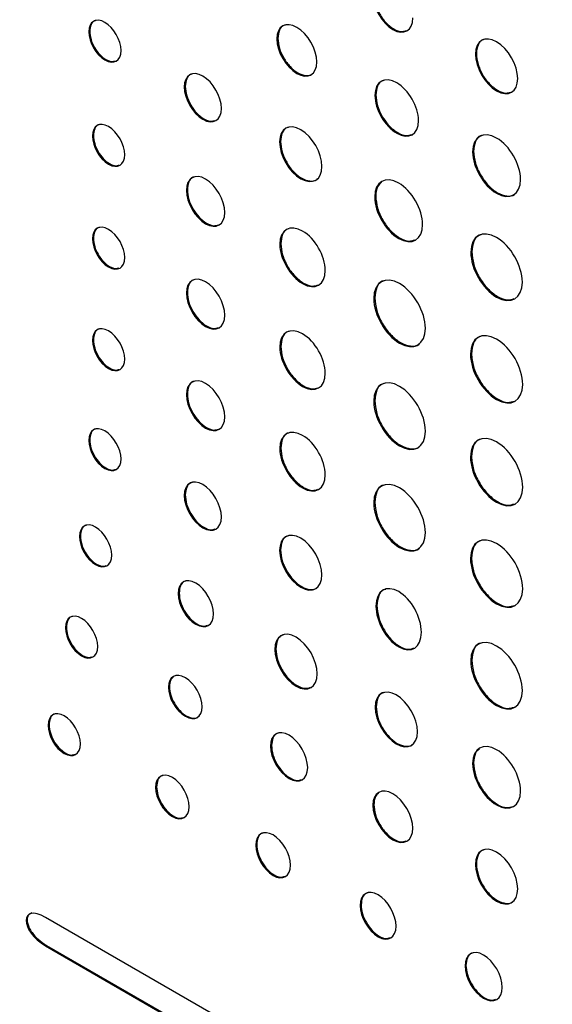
# Model space of a CAD drawing. Header units: millimetres. Extents: x 52 to 411, y 49 to 259.
# Tile 26 of 40: x 330 to 340, y 206 to 224. Entities that reach past the tile are written whole.
import ezdxf

# ---------------------------------------------------------------- set-up
doc = ezdxf.new("R2010")
doc.units = ezdxf.units.MM

msp = doc.modelspace()

# ---------------------------------------------------------------- linework, layer by layer
at = {"color": 7, "linetype": 'Continuous', "lineweight": 25}
for p, q in [((331.135, 223.764), (331.117, 223.754)), ((334.652, 223.633), (334.634, 223.623)), ((338.362, 223.349), (338.345, 223.338)), ((332.92, 222.734), (332.902, 222.724)), ((336.484, 222.576), (336.466, 222.565)), ((331.203, 221.816), (331.185, 221.805)), ((334.702, 221.705), (334.684, 221.695)), ((338.311, 221.521), (338.293, 221.511)), ((332.96, 220.802), (332.942, 220.791)), ((336.481, 220.678), (336.463, 220.668)), ((331.203, 219.894), (331.185, 219.883)), ((334.707, 219.793), (334.689, 219.782)), ((338.277, 219.642), (338.259, 219.631)), ((332.96, 218.88), (332.942, 218.869)), ((336.463, 218.779), (336.445, 218.769)), ((331.203, 217.995), (331.185, 217.984)), ((334.707, 217.871), (334.689, 217.861)), ((338.271, 217.736), (338.253, 217.725)), ((332.96, 216.981), (332.942, 216.97)), ((336.463, 216.857), (336.445, 216.847)), ((331.135, 216.125), (331.117, 216.115)), ((334.707, 215.972), (334.689, 215.962)), ((338.271, 215.814), (338.253, 215.803)), ((332.92, 215.095), (332.902, 215.084)), ((336.463, 214.958), (336.445, 214.948)), ((330.96, 214.327), (330.942, 214.316)), ((334.702, 214.066), (334.684, 214.056)), ((338.271, 213.915), (338.253, 213.904)), ((332.806, 213.261), (332.788, 213.251)), ((336.503, 213.026), (336.485, 213.016)), ((330.699, 212.62), (330.681, 212.61)), ((334.614, 212.217), (334.596, 212.207)), ((338.276, 212.003), (338.258, 211.992)), ((332.624, 211.509), (332.606, 211.498)), ((336.488, 211.135), (336.47, 211.125)), ((330.375, 210.796), (330.357, 210.786)), ((334.532, 210.407), (334.514, 210.397)), ((338.311, 210.083), (338.293, 210.073)), ((332.384, 209.637), (332.366, 209.626)), ((336.446, 209.302), (336.428, 209.292)), ((334.257, 208.555), (334.239, 208.545)), ((338.362, 208.196), (338.344, 208.186)), ((336.208, 207.429), (336.19, 207.419)), ((369.786, 184.407), (330.31, 207.195)), ((330.328, 206.671), (330.31, 206.661)), ((330.31, 206.661), (369.786, 183.872)), ((330.328, 206.671), (369.804, 183.883)), ((338.168, 206.298), (338.15, 206.287))]:
    msp.add_line(p, q, dxfattribs=at)
for points, knots in [([(336.446, 224.455), (336.452, 224.394), (336.463, 224.275), (336.549, 224.083), (336.672, 223.916), (336.819, 223.799), (336.956, 223.746), (337.024, 223.768), (337.052, 223.777)], [0, 0, 0, 0, 0.177171, 0.348282, 0.519439, 0.696689, 0.873656, 1, 1, 1, 1]), ([(336.428, 224.445), (336.428, 224.207), (336.595, 223.917), (336.801, 223.799), (337.007, 223.68), (337.174, 223.776), (337.174, 224.014)], [0, 0, 0, 0, 1, 1, 1, 2, 2, 2, 2]), ([(331.72, 223.406), (331.72, 223.6), (331.585, 223.835), (331.419, 223.931), (331.252, 224.027), (331.117, 223.948), (331.117, 223.754)], [0, 0, 0, 0, 1, 1, 1, 2, 2, 2, 2]), ([(331.255, 223.968), (331.244, 223.967), (331.2, 223.96), (331.15, 223.893), (331.14, 223.808), (331.135, 223.764)], [0, 0, 0, 0, 0.139337, 0.561696, 1, 1, 1, 1]), ([(335.38, 223.192), (335.38, 223.43), (335.213, 223.72), (335.007, 223.839), (334.801, 223.957), (334.634, 223.861), (334.634, 223.623)], [2, 2, 2, 2, 3, 3, 3, 4, 4, 4, 4]), ([(331.117, 223.754), (331.117, 223.56), (331.252, 223.325), (331.419, 223.229), (331.585, 223.133), (331.72, 223.212), (331.72, 223.406)], [2, 2, 2, 2, 3, 3, 3, 4, 4, 4, 4]), ([(331.135, 223.764), (331.14, 223.715), (331.149, 223.618), (331.218, 223.462), (331.317, 223.326), (331.436, 223.231), (331.545, 223.189), (331.598, 223.206), (331.618, 223.212)], [0, 0, 0, 0, 0.180119, 0.353615, 0.526591, 0.705356, 0.883998, 1, 1, 1, 1]), ([(334.792, 223.881), (334.782, 223.88), (334.731, 223.872), (334.671, 223.79), (334.658, 223.686), (334.652, 223.633)], [0, 0, 0, 0, 0.113356, 0.548772, 1, 1, 1, 1]), ([(334.634, 223.623), (334.634, 223.385), (334.801, 223.096), (335.007, 222.977), (335.213, 222.858), (335.38, 222.955), (335.38, 223.192)], [0, 0, 0, 0, 1, 1, 1, 2, 2, 2, 2]), ([(334.652, 223.633), (334.658, 223.573), (334.669, 223.453), (334.756, 223.262), (334.877, 223.096), (335.026, 222.975), (335.17, 222.929), (335.271, 222.936), (335.303, 222.977), (335.309, 222.985)], [0, 0, 0, 0, 0.162602, 0.319617, 0.476625, 0.63919, 0.801959, 0.959064, 1, 1, 1, 1]), ([(339.136, 222.881), (339.136, 223.134), (338.959, 223.441), (338.74, 223.567), (338.522, 223.693), (338.345, 223.591), (338.345, 223.338)], [2, 2, 2, 2, 3, 3, 3, 4, 4, 4, 4]), ([(338.509, 223.611), (338.499, 223.61), (338.445, 223.602), (338.382, 223.515), (338.369, 223.405), (338.362, 223.349)], [0, 0, 0, 0, 0.107347, 0.545786, 1, 1, 1, 1]), ([(338.362, 223.349), (338.369, 223.284), (338.381, 223.157), (338.472, 222.954), (338.602, 222.777), (338.758, 222.652), (338.905, 222.596), (338.977, 222.619), (339.007, 222.629)], [0, 0, 0, 0, 0.176623, 0.347228, 0.517808, 0.694399, 0.871172, 1, 1, 1, 1]), ([(338.345, 223.338), (338.345, 223.086), (338.522, 222.779), (338.74, 222.653), (338.959, 222.526), (339.136, 222.629), (339.136, 222.881)], [0, 0, 0, 0, 1, 1, 1, 2, 2, 2, 2]), ([(333.596, 222.323), (333.596, 222.546), (333.441, 222.816), (333.249, 222.927), (333.057, 223.038), (332.902, 222.947), (332.902, 222.724)], [2, 2, 2, 2, 3, 3, 3, 4, 4, 4, 4]), ([(333.053, 222.967), (333.043, 222.966), (332.994, 222.959), (332.937, 222.881), (332.926, 222.784), (332.92, 222.734)], [0, 0, 0, 0, 0.1234388, 0.5535587, 1, 1, 1, 1]), ([(337.281, 222.095), (337.281, 222.355), (337.099, 222.671), (336.874, 222.8), (336.649, 222.93), (336.466, 222.825), (336.466, 222.565)], [2, 2, 2, 2, 3, 3, 3, 4, 4, 4, 4]), ([(336.635, 222.846), (336.624, 222.844), (336.569, 222.836), (336.505, 222.747), (336.491, 222.633), (336.484, 222.576)], [0, 0, 0, 0, 0.104555, 0.544375, 1, 1, 1, 1]), ([(332.902, 222.724), (332.902, 222.5), (333.057, 222.23), (333.249, 222.119), (333.441, 222.008), (333.596, 222.099), (333.596, 222.323)], [0, 0, 0, 0, 1, 1, 1, 2, 2, 2, 2]), ([(332.92, 222.734), (332.925, 222.677), (332.936, 222.565), (333.016, 222.386), (333.13, 222.23), (333.267, 222.12), (333.394, 222.071), (333.456, 222.091), (333.481, 222.099)], [0, 0, 0, 0, 0.17884, 0.351105, 0.522889, 0.700499, 0.877863, 1, 1, 1, 1]), ([(336.466, 222.565), (336.466, 222.306), (336.649, 221.99), (336.874, 221.86), (337.099, 221.73), (337.281, 221.835), (337.281, 222.095)], [0, 0, 0, 0, 1, 1, 1, 2, 2, 2, 2]), ([(336.484, 222.576), (336.491, 222.509), (336.503, 222.379), (336.597, 222.17), (336.731, 221.988), (336.891, 221.859), (337.043, 221.801), (337.117, 221.825), (337.149, 221.835)], [0, 0, 0, 0, 0.176434, 0.34683, 0.517235, 0.693679, 0.870259, 1, 1, 1, 1]), ([(331.789, 221.457), (331.789, 221.651), (331.654, 221.886), (331.487, 221.982), (331.32, 222.079), (331.185, 221.999), (331.185, 221.805)], [0, 0, 0, 0, 1, 1, 1, 2, 2, 2, 2]), ([(331.323, 222.02), (331.312, 222.018), (331.269, 222.012), (331.218, 221.944), (331.208, 221.859), (331.203, 221.816)], [0, 0, 0, 0, 0.139123, 0.561473, 1, 1, 1, 1]), ([(335.476, 221.238), (335.476, 221.49), (335.298, 221.797), (335.08, 221.923), (334.861, 222.05), (334.684, 221.947), (334.684, 221.695)], [2, 2, 2, 2, 3, 3, 3, 4, 4, 4, 4]), ([(334.849, 221.968), (334.838, 221.966), (334.785, 221.958), (334.722, 221.872), (334.709, 221.761), (334.702, 221.705)], [0, 0, 0, 0, 0.107602, 0.545927, 1, 1, 1, 1]), ([(339.188, 220.994), (339.188, 221.279), (338.988, 221.627), (338.741, 221.769), (338.494, 221.912), (338.293, 221.796), (338.293, 221.511)], [0, 0, 0, 0, 1, 1, 1, 2, 2, 2, 2]), ([(331.185, 221.805), (331.185, 221.611), (331.32, 221.376), (331.487, 221.28), (331.654, 221.184), (331.789, 221.263), (331.789, 221.457)], [2, 2, 2, 2, 3, 3, 3, 4, 4, 4, 4]), ([(331.203, 221.816), (331.208, 221.766), (331.217, 221.669), (331.287, 221.513), (331.386, 221.378), (331.504, 221.282), (331.614, 221.24), (331.666, 221.257), (331.687, 221.264)], [0, 0, 0, 0, 0.179992, 0.353471, 0.526538, 0.705493, 0.884138, 1, 1, 1, 1]), ([(334.684, 221.695), (334.684, 221.442), (334.861, 221.135), (335.08, 221.009), (335.298, 220.883), (335.476, 220.985), (335.476, 221.238)], [0, 0, 0, 0, 1, 1, 1, 2, 2, 2, 2]), ([(334.702, 221.705), (334.708, 221.641), (334.72, 221.514), (334.812, 221.311), (334.941, 221.134), (335.098, 221.006), (335.252, 220.957), (335.358, 220.965), (335.392, 221.007), (335.398, 221.015)], [0, 0, 0, 0, 0.163103, 0.320469, 0.477815, 0.640881, 0.804009, 0.961443, 1, 1, 1, 1]), ([(338.473, 221.817), (338.462, 221.815), (338.404, 221.806), (338.333, 221.709), (338.319, 221.585), (338.311, 221.521)], [0, 0, 0, 0, 0.096149, 0.540089, 1, 1, 1, 1]), ([(338.293, 221.511), (338.293, 221.225), (338.494, 220.878), (338.741, 220.736), (338.988, 220.593), (339.188, 220.709), (339.188, 220.994)], [2, 2, 2, 2, 3, 3, 3, 4, 4, 4, 4]), ([(338.311, 221.521), (338.318, 221.448), (338.331, 221.305), (338.435, 221.075), (338.581, 220.876), (338.759, 220.731), (338.932, 220.675), (339.052, 220.683), (339.089, 220.73), (339.096, 220.738)], [0, 0, 0, 0, 0.163757, 0.321897, 0.480038, 0.643792, 0.807601, 0.965764, 1, 1, 1, 1]), ([(333.659, 220.377), (333.659, 220.608), (333.499, 220.887), (333.3, 221.002), (333.102, 221.116), (332.942, 221.022), (332.942, 220.791)], [2, 2, 2, 2, 3, 3, 3, 4, 4, 4, 4]), ([(333.097, 221.043), (333.086, 221.041), (333.036, 221.034), (332.977, 220.954), (332.966, 220.853), (332.96, 220.802)], [0, 0, 0, 0, 0.120554, 0.551883, 1, 1, 1, 1]), ([(337.358, 220.151), (337.358, 220.437), (337.157, 220.784), (336.91, 220.926), (336.663, 221.069), (336.463, 220.953), (336.463, 220.668)], [2, 2, 2, 2, 3, 3, 3, 4, 4, 4, 4]), ([(332.942, 220.791), (332.942, 220.561), (333.102, 220.281), (333.3, 220.167), (333.499, 220.053), (333.659, 220.147), (333.659, 220.377)], [0, 0, 0, 0, 1, 1, 1, 2, 2, 2, 2]), ([(332.96, 220.802), (332.965, 220.743), (332.976, 220.627), (333.059, 220.442), (333.176, 220.281), (333.318, 220.168), (333.45, 220.117), (333.514, 220.138), (333.54, 220.147)], [0, 0, 0, 0, 0.178463, 0.350371, 0.521821, 0.699162, 0.876491, 1, 1, 1, 1]), ([(336.591, 220.945), (336.562, 220.92), (336.496, 220.862), (336.486, 220.745), (336.481, 220.678)], [0, 0, 0, 0, 0.430518, 1, 1, 1, 1]), ([(336.463, 220.668), (336.463, 220.382), (336.663, 220.036), (336.91, 219.893), (337.157, 219.75), (337.358, 219.866), (337.358, 220.151)], [0, 0, 0, 0, 1, 1, 1, 2, 2, 2, 2]), ([(336.481, 220.678), (336.487, 220.606), (336.501, 220.462), (336.605, 220.232), (336.751, 220.032), (336.927, 219.891), (337.095, 219.827), (337.178, 219.854), (337.214, 219.866)], [0, 0, 0, 0, 0.175895, 0.345663, 0.515443, 0.691353, 0.867066, 1, 1, 1, 1]), ([(331.789, 219.535), (331.789, 219.729), (331.654, 219.964), (331.487, 220.06), (331.32, 220.157), (331.185, 220.077), (331.185, 219.883)], [0, 0, 0, 0, 1, 1, 1, 2, 2, 2, 2]), ([(331.323, 220.098), (331.312, 220.096), (331.269, 220.09), (331.218, 220.022), (331.208, 219.937), (331.203, 219.894)], [0, 0, 0, 0, 0.139092, 0.5614833, 1, 1, 1, 1]), ([(335.538, 219.292), (335.538, 219.563), (335.348, 219.893), (335.114, 220.028), (334.879, 220.163), (334.689, 220.053), (334.689, 219.782)], [2, 2, 2, 2, 3, 3, 3, 4, 4, 4, 4]), ([(334.862, 220.074), (334.852, 220.072), (334.795, 220.064), (334.728, 219.972), (334.714, 219.853), (334.707, 219.793)], [0, 0, 0, 0, 0.100812, 0.54244, 1, 1, 1, 1]), ([(339.222, 219.075), (339.222, 219.382), (339.007, 219.756), (338.741, 219.909), (338.474, 220.063), (338.259, 219.939), (338.259, 219.631)], [0, 0, 0, 0, 1, 1, 1, 2, 2, 2, 2]), ([(331.185, 219.883), (331.185, 219.69), (331.32, 219.454), (331.487, 219.358), (331.654, 219.262), (331.789, 219.341), (331.789, 219.535)], [2, 2, 2, 2, 3, 3, 3, 4, 4, 4, 4]), ([(331.203, 219.894), (331.208, 219.844), (331.217, 219.747), (331.287, 219.591), (331.386, 219.456), (331.504, 219.361), (331.614, 219.318), (331.666, 219.335), (331.687, 219.342)], [0, 0, 0, 0, 0.179984, 0.353445, 0.5265, 0.705456, 0.884101, 1, 1, 1, 1]), ([(338.448, 219.96), (338.438, 219.958), (338.375, 219.948), (338.301, 219.844), (338.285, 219.71), (338.277, 219.642)], [0, 0, 0, 0, 0.089864, 0.536806, 1, 1, 1, 1]), ([(334.689, 219.782), (334.689, 219.512), (334.879, 219.183), (335.114, 219.047), (335.348, 218.912), (335.538, 219.022), (335.538, 219.292)], [0, 0, 0, 0, 1, 1, 1, 2, 2, 2, 2]), ([(334.707, 219.793), (334.714, 219.724), (334.727, 219.588), (334.825, 219.37), (334.964, 219.18), (335.131, 219.046), (335.29, 218.985), (335.368, 219.011), (335.401, 219.022)], [0, 0, 0, 0, 0.176106, 0.34619, 0.516336, 0.692629, 0.868732, 1, 1, 1, 1]), ([(338.259, 219.631), (338.259, 219.324), (338.474, 218.95), (338.741, 218.796), (339.007, 218.643), (339.222, 218.767), (339.222, 219.075)], [2, 2, 2, 2, 3, 3, 3, 4, 4, 4, 4]), ([(338.277, 219.642), (338.284, 219.563), (338.299, 219.409), (338.41, 219.161), (338.568, 218.946), (338.758, 218.794), (338.939, 218.724), (339.029, 218.754), (339.068, 218.767)], [0, 0, 0, 0, 0.175432, 0.344709, 0.513971, 0.689383, 0.864827, 1, 1, 1, 1]), ([(333.659, 218.455), (333.659, 218.686), (333.499, 218.965), (333.3, 219.08), (333.102, 219.194), (332.942, 219.1), (332.942, 218.869)], [2, 2, 2, 2, 3, 3, 3, 4, 4, 4, 4]), ([(333.097, 219.121), (333.086, 219.119), (333.036, 219.112), (332.977, 219.032), (332.966, 218.931), (332.96, 218.88)], [0, 0, 0, 0, 0.120472, 0.551831, 1, 1, 1, 1]), ([(337.409, 218.212), (337.409, 218.52), (337.193, 218.894), (336.927, 219.047), (336.661, 219.201), (336.445, 219.076), (336.445, 218.769)], [2, 2, 2, 2, 3, 3, 3, 4, 4, 4, 4]), ([(336.635, 219.098), (336.625, 219.096), (336.562, 219.086), (336.487, 218.982), (336.471, 218.847), (336.463, 218.779)], [0, 0, 0, 0, 0.090254, 0.537024, 1, 1, 1, 1]), ([(332.942, 218.869), (332.942, 218.639), (333.102, 218.36), (333.3, 218.245), (333.499, 218.131), (333.659, 218.225), (333.659, 218.455)], [0, 0, 0, 0, 1, 1, 1, 2, 2, 2, 2]), ([(332.96, 218.88), (332.965, 218.821), (332.976, 218.706), (333.059, 218.52), (333.176, 218.359), (333.318, 218.246), (333.45, 218.195), (333.514, 218.216), (333.54, 218.225)], [0, 0, 0, 0, 0.178463, 0.350371, 0.521821, 0.699162, 0.876491, 1, 1, 1, 1]), ([(336.445, 218.769), (336.445, 218.462), (336.661, 218.088), (336.927, 217.934), (337.193, 217.781), (337.409, 217.905), (337.409, 218.212)], [0, 0, 0, 0, 1, 1, 1, 2, 2, 2, 2]), ([(336.463, 218.779), (336.471, 218.701), (336.485, 218.547), (336.597, 218.299), (336.754, 218.084), (336.946, 217.929), (337.132, 217.869), (337.26, 217.877), (337.3, 217.926), (337.307, 217.934)], [0, 0, 0, 0, 0.1641147, 0.3225582, 0.4810549, 0.6453488, 0.8096371, 0.9681343, 1, 1, 1, 1]), ([(331.789, 217.636), (331.789, 217.83), (331.654, 218.065), (331.487, 218.161), (331.32, 218.258), (331.185, 218.178), (331.185, 217.984)], [0, 0, 0, 0, 1, 1, 1, 2, 2, 2, 2]), ([(331.323, 218.199), (331.312, 218.197), (331.269, 218.191), (331.218, 218.123), (331.208, 218.038), (331.203, 217.995)], [0, 0, 0, 0, 0.139072, 0.56146, 1, 1, 1, 1]), ([(335.538, 217.37), (335.538, 217.641), (335.348, 217.971), (335.114, 218.106), (334.879, 218.241), (334.689, 218.132), (334.689, 217.861)], [2, 2, 2, 2, 3, 3, 3, 4, 4, 4, 4]), ([(334.862, 218.152), (334.852, 218.151), (334.795, 218.142), (334.728, 218.05), (334.714, 217.931), (334.707, 217.871)], [0, 0, 0, 0, 0.100812, 0.54244, 1, 1, 1, 1]), ([(339.228, 217.162), (339.228, 217.474), (339.01, 217.852), (338.74, 218.007), (338.471, 218.163), (338.253, 218.037), (338.253, 217.725)], [0, 0, 0, 0, 1, 1, 1, 2, 2, 2, 2]), ([(338.444, 218.058), (338.434, 218.056), (338.37, 218.046), (338.295, 217.941), (338.279, 217.805), (338.271, 217.736)], [0, 0, 0, 0, 0.089077, 0.536394, 1, 1, 1, 1]), ([(331.185, 217.984), (331.185, 217.791), (331.32, 217.555), (331.487, 217.459), (331.654, 217.363), (331.789, 217.442), (331.789, 217.636)], [2, 2, 2, 2, 3, 3, 3, 4, 4, 4, 4]), ([(331.203, 217.995), (331.208, 217.945), (331.217, 217.848), (331.287, 217.692), (331.386, 217.557), (331.504, 217.462), (331.614, 217.419), (331.666, 217.436), (331.687, 217.443)], [0, 0, 0, 0, 0.1800082, 0.3534819, 0.5265394, 0.7054896, 0.8841301, 1, 1, 1, 1]), ([(334.689, 217.861), (334.689, 217.59), (334.879, 217.261), (335.114, 217.125), (335.348, 216.99), (335.538, 217.1), (335.538, 217.37)], [0, 0, 0, 0, 1, 1, 1, 2, 2, 2, 2]), ([(334.707, 217.871), (334.714, 217.802), (334.727, 217.666), (334.825, 217.448), (334.964, 217.258), (335.131, 217.124), (335.29, 217.064), (335.368, 217.089), (335.401, 217.1)], [0, 0, 0, 0, 0.176106, 0.34619, 0.516336, 0.692629, 0.868732, 1, 1, 1, 1]), ([(338.253, 217.725), (338.253, 217.414), (338.471, 217.036), (338.74, 216.881), (339.01, 216.725), (339.228, 216.851), (339.228, 217.162)], [2, 2, 2, 2, 3, 3, 3, 4, 4, 4, 4]), ([(338.271, 217.736), (338.278, 217.656), (338.293, 217.5), (338.406, 217.25), (338.565, 217.032), (338.757, 216.878), (338.942, 216.808), (339.033, 216.838), (339.072, 216.851)], [0, 0, 0, 0, 0.1752646, 0.344455, 0.5136787, 0.6890657, 0.8644363, 1, 1, 1, 1]), ([(333.659, 216.556), (333.659, 216.787), (333.499, 217.066), (333.3, 217.181), (333.102, 217.295), (332.942, 217.201), (332.942, 216.97)], [2, 2, 2, 2, 3, 3, 3, 4, 4, 4, 4]), ([(337.409, 216.29), (337.409, 216.598), (337.193, 216.972), (336.927, 217.125), (336.661, 217.279), (336.445, 217.154), (336.445, 216.847)], [2, 2, 2, 2, 3, 3, 3, 4, 4, 4, 4]), ([(333.097, 217.222), (333.086, 217.22), (333.036, 217.213), (332.977, 217.133), (332.966, 217.032), (332.96, 216.981)], [0, 0, 0, 0, 0.120535, 0.551888, 1, 1, 1, 1]), ([(336.635, 217.176), (336.625, 217.174), (336.562, 217.164), (336.487, 217.06), (336.471, 216.926), (336.463, 216.857)], [0, 0, 0, 0, 0.090254, 0.537024, 1, 1, 1, 1]), ([(332.942, 216.97), (332.942, 216.74), (333.102, 216.461), (333.3, 216.346), (333.499, 216.232), (333.659, 216.326), (333.659, 216.556)], [0, 0, 0, 0, 1, 1, 1, 2, 2, 2, 2]), ([(332.96, 216.981), (332.965, 216.922), (332.976, 216.806), (333.059, 216.621), (333.176, 216.46), (333.318, 216.347), (333.45, 216.296), (333.514, 216.317), (333.54, 216.326)], [0, 0, 0, 0, 0.178482, 0.350395, 0.521843, 0.69918, 0.876505, 1, 1, 1, 1]), ([(336.445, 216.847), (336.445, 216.54), (336.661, 216.166), (336.927, 216.012), (337.193, 215.859), (337.409, 215.983), (337.409, 216.29)], [0, 0, 0, 0, 1, 1, 1, 2, 2, 2, 2]), ([(336.463, 216.857), (336.471, 216.779), (336.485, 216.625), (336.597, 216.377), (336.754, 216.163), (336.946, 216.007), (337.132, 215.947), (337.26, 215.955), (337.3, 216.004), (337.307, 216.013)], [0, 0, 0, 0, 0.164115, 0.322558, 0.481055, 0.645349, 0.809637, 0.968134, 1, 1, 1, 1]), ([(331.72, 215.767), (331.72, 215.96), (331.585, 216.196), (331.418, 216.292), (331.252, 216.388), (331.117, 216.309), (331.117, 216.115)], [0, 0, 0, 0, 1, 1, 1, 2, 2, 2, 2]), ([(331.255, 216.329), (331.244, 216.327), (331.2, 216.321), (331.15, 216.254), (331.14, 216.169), (331.135, 216.125)], [0, 0, 0, 0, 0.139149, 0.561543, 1, 1, 1, 1]), ([(335.538, 215.471), (335.538, 215.742), (335.348, 216.072), (335.114, 216.207), (334.879, 216.342), (334.689, 216.232), (334.689, 215.962)], [2, 2, 2, 2, 3, 3, 3, 4, 4, 4, 4]), ([(334.862, 216.253), (334.852, 216.252), (334.795, 216.243), (334.728, 216.151), (334.714, 216.032), (334.707, 215.972)], [0, 0, 0, 0, 0.100792, 0.542443, 1, 1, 1, 1]), ([(339.228, 215.24), (339.228, 215.552), (339.01, 215.93), (338.74, 216.085), (338.471, 216.241), (338.253, 216.115), (338.253, 215.803)], [0, 0, 0, 0, 1, 1, 1, 2, 2, 2, 2]), ([(331.117, 216.115), (331.117, 215.921), (331.252, 215.686), (331.418, 215.59), (331.585, 215.494), (331.72, 215.573), (331.72, 215.767)], [2, 2, 2, 2, 3, 3, 3, 4, 4, 4, 4]), ([(331.135, 216.125), (331.139, 216.076), (331.148, 215.979), (331.218, 215.823), (331.317, 215.687), (331.436, 215.592), (331.545, 215.549), (331.597, 215.566), (331.618, 215.573)], [0, 0, 0, 0, 0.180118, 0.353606, 0.526576, 0.705366, 0.883986, 1, 1, 1, 1]), ([(338.444, 216.136), (338.434, 216.134), (338.37, 216.124), (338.295, 216.019), (338.279, 215.883), (338.271, 215.814)], [0, 0, 0, 0, 0.089134, 0.536437, 1, 1, 1, 1]), ([(334.689, 215.962), (334.689, 215.691), (334.879, 215.362), (335.114, 215.226), (335.348, 215.091), (335.538, 215.201), (335.538, 215.471)], [0, 0, 0, 0, 1, 1, 1, 2, 2, 2, 2]), ([(334.707, 215.972), (334.714, 215.903), (334.727, 215.767), (334.825, 215.549), (334.964, 215.359), (335.131, 215.225), (335.29, 215.165), (335.368, 215.19), (335.401, 215.201)], [0, 0, 0, 0, 0.176098, 0.34618, 0.516326, 0.692622, 0.868726, 1, 1, 1, 1]), ([(338.253, 215.803), (338.253, 215.493), (338.471, 215.115), (338.74, 214.959), (339.01, 214.803), (339.228, 214.93), (339.228, 215.24)], [2, 2, 2, 2, 3, 3, 3, 4, 4, 4, 4]), ([(338.271, 215.814), (338.278, 215.734), (338.293, 215.578), (338.406, 215.328), (338.565, 215.11), (338.757, 214.956), (338.942, 214.886), (339.033, 214.916), (339.072, 214.929)], [0, 0, 0, 0, 0.1752513, 0.3444375, 0.5136624, 0.6890523, 0.8644258, 1, 1, 1, 1]), ([(333.596, 214.684), (333.596, 214.907), (333.441, 215.177), (333.249, 215.288), (333.057, 215.399), (332.902, 215.308), (332.902, 215.084)], [2, 2, 2, 2, 3, 3, 3, 4, 4, 4, 4]), ([(333.053, 215.328), (333.042, 215.327), (332.993, 215.32), (332.937, 215.242), (332.925, 215.145), (332.92, 215.095)], [0, 0, 0, 0, 0.123285, 0.553433, 1, 1, 1, 1]), ([(337.409, 214.391), (337.409, 214.699), (337.193, 215.073), (336.927, 215.226), (336.661, 215.38), (336.445, 215.255), (336.445, 214.948)], [2, 2, 2, 2, 3, 3, 3, 4, 4, 4, 4]), ([(336.635, 215.277), (336.625, 215.275), (336.562, 215.265), (336.487, 215.161), (336.471, 215.027), (336.463, 214.958)], [0, 0, 0, 0, 0.090236, 0.537026, 1, 1, 1, 1]), ([(332.902, 215.084), (332.902, 214.861), (333.057, 214.591), (333.249, 214.48), (333.441, 214.369), (333.596, 214.46), (333.596, 214.684)], [0, 0, 0, 0, 1, 1, 1, 2, 2, 2, 2]), ([(332.92, 215.095), (332.925, 215.038), (332.935, 214.926), (333.016, 214.747), (333.13, 214.59), (333.266, 214.481), (333.394, 214.432), (333.455, 214.452), (333.48, 214.46)], [0, 0, 0, 0, 0.178894, 0.351173, 0.522953, 0.700539, 0.877907, 1, 1, 1, 1]), ([(336.445, 214.948), (336.445, 214.641), (336.661, 214.267), (336.927, 214.113), (337.193, 213.96), (337.409, 214.084), (337.409, 214.391)], [0, 0, 0, 0, 1, 1, 1, 2, 2, 2, 2]), ([(336.463, 214.958), (336.471, 214.88), (336.485, 214.726), (336.597, 214.478), (336.754, 214.263), (336.946, 214.108), (337.132, 214.048), (337.26, 214.056), (337.3, 214.105), (337.307, 214.114)], [0, 0, 0, 0, 0.164129, 0.32258, 0.481078, 0.645369, 0.809655, 0.968154, 1, 1, 1, 1]), ([(331.546, 213.968), (331.546, 214.162), (331.41, 214.397), (331.244, 214.493), (331.078, 214.589), (330.942, 214.51), (330.942, 214.316)], [0, 0, 0, 0, 1, 1, 1, 2, 2, 2, 2]), ([(331.08, 214.53), (331.069, 214.529), (331.026, 214.523), (330.975, 214.455), (330.965, 214.37), (330.96, 214.327)], [0, 0, 0, 0, 0.139494, 0.561886, 1, 1, 1, 1]), ([(330.96, 214.327), (330.965, 214.277), (330.974, 214.18), (331.044, 214.024), (331.143, 213.889), (331.261, 213.794), (331.37, 213.751), (331.423, 213.768), (331.444, 213.775)], [0, 0, 0, 0, 0.180142, 0.353635, 0.526549, 0.705092, 0.883855, 1, 1, 1, 1]), ([(335.475, 213.599), (335.475, 213.851), (335.298, 214.158), (335.079, 214.284), (334.861, 214.411), (334.684, 214.308), (334.684, 214.056)], [2, 2, 2, 2, 3, 3, 3, 4, 4, 4, 4]), ([(334.848, 214.329), (334.838, 214.327), (334.784, 214.319), (334.721, 214.233), (334.708, 214.122), (334.702, 214.066)], [0, 0, 0, 0, 0.107703, 0.545907, 1, 1, 1, 1]), ([(339.228, 213.341), (339.228, 213.653), (339.01, 214.031), (338.74, 214.186), (338.471, 214.342), (338.253, 214.216), (338.253, 213.904)], [0, 0, 0, 0, 1, 1, 1, 2, 2, 2, 2]), ([(330.942, 214.316), (330.942, 214.122), (331.078, 213.887), (331.244, 213.791), (331.41, 213.695), (331.546, 213.774), (331.546, 213.968)], [2, 2, 2, 2, 3, 3, 3, 4, 4, 4, 4]), ([(338.444, 214.237), (338.434, 214.235), (338.37, 214.225), (338.295, 214.12), (338.279, 213.984), (338.271, 213.915)], [0, 0, 0, 0, 0.089077, 0.536394, 1, 1, 1, 1]), ([(334.684, 214.056), (334.684, 213.803), (334.861, 213.496), (335.079, 213.37), (335.298, 213.244), (335.475, 213.346), (335.475, 213.599)], [0, 0, 0, 0, 1, 1, 1, 2, 2, 2, 2]), ([(334.702, 214.066), (334.708, 214.002), (334.72, 213.875), (334.811, 213.672), (334.94, 213.495), (335.098, 213.367), (335.251, 213.318), (335.358, 213.326), (335.392, 213.368), (335.398, 213.376)], [0, 0, 0, 0, 0.16303, 0.320391, 0.477747, 0.640813, 0.803963, 0.961435, 1, 1, 1, 1]), ([(338.253, 213.904), (338.253, 213.594), (338.471, 213.216), (338.74, 213.06), (339.01, 212.904), (339.228, 213.03), (339.228, 213.341)], [2, 2, 2, 2, 3, 3, 3, 4, 4, 4, 4]), ([(338.271, 213.915), (338.278, 213.835), (338.293, 213.679), (338.406, 213.429), (338.565, 213.211), (338.757, 213.057), (338.942, 212.987), (339.033, 213.017), (339.072, 213.03)], [0, 0, 0, 0, 0.175259, 0.344439, 0.513656, 0.689043, 0.864414, 1, 1, 1, 1]), ([(333.448, 212.87), (333.448, 213.082), (333.3, 213.339), (333.118, 213.445), (332.936, 213.55), (332.788, 213.463), (332.788, 213.251)], [2, 2, 2, 2, 3, 3, 3, 4, 4, 4, 4]), ([(332.934, 213.484), (332.924, 213.482), (332.877, 213.475), (332.822, 213.401), (332.811, 213.308), (332.806, 213.261)], [0, 0, 0, 0, 0.129474, 0.556709, 1, 1, 1, 1]), ([(337.334, 212.526), (337.334, 212.811), (337.144, 213.152), (336.91, 213.287), (336.675, 213.423), (336.485, 213.301), (336.485, 213.016)], [2, 2, 2, 2, 3, 3, 3, 4, 4, 4, 4]), ([(332.788, 213.251), (332.788, 213.039), (332.936, 212.781), (333.118, 212.676), (333.3, 212.571), (333.448, 212.657), (333.448, 212.87)], [0, 0, 0, 0, 1, 1, 1, 2, 2, 2, 2]), ([(332.806, 213.261), (332.811, 213.207), (332.821, 213.101), (332.897, 212.93), (333.005, 212.782), (333.135, 212.678), (333.256, 212.631), (333.314, 212.65), (333.338, 212.658)], [0, 0, 0, 0, 0.179234, 0.351846, 0.523918, 0.701738, 0.879632, 1, 1, 1, 1]), ([(336.667, 213.329), (336.654, 213.327), (336.593, 213.316), (336.524, 213.214), (336.51, 213.09), (336.503, 213.026)], [0, 0, 0, 0, 0.122703, 0.550528, 1, 1, 1, 1]), ([(331.284, 212.261), (331.284, 212.456), (331.149, 212.691), (330.983, 212.787), (330.816, 212.883), (330.681, 212.804), (330.681, 212.61)], [0, 0, 0, 0, 1, 1, 1, 2, 2, 2, 2]), ([(336.485, 213.016), (336.485, 212.73), (336.675, 212.389), (336.91, 212.254), (337.144, 212.119), (337.334, 212.24), (337.334, 212.526)], [0, 0, 0, 0, 1, 1, 1, 2, 2, 2, 2]), ([(336.503, 213.026), (336.51, 212.954), (336.522, 212.812), (336.62, 212.586), (336.759, 212.389), (336.927, 212.252), (337.084, 212.194), (337.158, 212.221), (337.188, 212.233)], [0, 0, 0, 0, 0.18348, 0.358136, 0.529404, 0.704246, 0.878918, 1, 1, 1, 1]), ([(330.819, 212.824), (330.808, 212.823), (330.764, 212.816), (330.713, 212.749), (330.704, 212.664), (330.699, 212.62)], [0, 0, 0, 0, 0.138908, 0.561408, 1, 1, 1, 1]), ([(330.681, 212.61), (330.681, 212.416), (330.816, 212.181), (330.983, 212.085), (331.149, 211.989), (331.284, 212.068), (331.284, 212.261)], [2, 2, 2, 2, 3, 3, 3, 4, 4, 4, 4]), ([(330.699, 212.62), (330.703, 212.571), (330.712, 212.474), (330.782, 212.318), (330.881, 212.182), (331, 212.087), (331.109, 212.045), (331.161, 212.062), (331.182, 212.068)], [0, 0, 0, 0, 0.180039, 0.353548, 0.526606, 0.705419, 0.884003, 1, 1, 1, 1]), ([(335.388, 211.75), (335.388, 212.002), (335.21, 212.31), (334.774, 212.562), (334.596, 212.459), (334.596, 212.207)], [2, 2, 2, 2, 3, 3, 4, 4, 4, 4]), ([(334.761, 212.48), (334.751, 212.478), (334.697, 212.47), (334.634, 212.384), (334.621, 212.273), (334.614, 212.217)], [0, 0, 0, 0, 0.107362, 0.545909, 1, 1, 1, 1]), ([(339.222, 211.436), (339.222, 211.743), (339.007, 212.117), (338.74, 212.27), (338.474, 212.424), (338.258, 212.3), (338.258, 211.992)], [0, 0, 0, 0, 1, 1, 1, 2, 2, 2, 2]), ([(338.448, 212.321), (338.438, 212.319), (338.375, 212.31), (338.3, 212.205), (338.284, 212.071), (338.276, 212.003)], [0, 0, 0, 0, 0.089896, 0.53679, 1, 1, 1, 1]), ([(334.596, 212.207), (334.596, 211.954), (334.774, 211.647), (335.21, 211.395), (335.388, 211.497), (335.388, 211.75)], [0, 0, 0, 0, 1, 1, 2, 2, 2, 2]), ([(334.614, 212.217), (334.62, 212.153), (334.632, 212.026), (334.724, 211.822), (334.854, 211.645), (335.009, 211.521), (335.157, 211.464), (335.229, 211.488), (335.259, 211.498)], [0, 0, 0, 0, 0.176845, 0.347526, 0.518122, 0.694644, 0.871157, 1, 1, 1, 1]), ([(338.258, 211.992), (338.258, 211.685), (338.474, 211.311), (338.74, 211.157), (339.007, 211.004), (339.222, 211.128), (339.222, 211.436)], [2, 2, 2, 2, 3, 3, 3, 4, 4, 4, 4]), ([(338.276, 212.003), (338.284, 211.924), (338.298, 211.77), (338.41, 211.522), (338.568, 211.307), (338.757, 211.155), (338.939, 211.085), (339.029, 211.115), (339.068, 211.128)], [0, 0, 0, 0, 0.17541, 0.344666, 0.513934, 0.689384, 0.864807, 1, 1, 1, 1]), ([(333.237, 211.134), (333.237, 211.333), (333.096, 211.577), (332.922, 211.677), (332.748, 211.778), (332.606, 211.698), (332.606, 211.498)], [2, 2, 2, 2, 3, 3, 3, 4, 4, 4, 4]), ([(332.695, 211.686), (332.678, 211.671), (332.634, 211.633), (332.628, 211.555), (332.624, 211.509)], [0, 0, 0, 0, 0.397158, 1, 1, 1, 1]), ([(332.606, 211.498), (332.606, 211.299), (332.748, 211.055), (332.922, 210.955), (333.096, 210.854), (333.237, 210.934), (333.237, 211.134)], [0, 0, 0, 0, 1, 1, 1, 2, 2, 2, 2]), ([(332.624, 211.509), (332.629, 211.458), (332.639, 211.357), (332.712, 211.196), (332.815, 211.056), (332.941, 210.955), (333.063, 210.915), (333.15, 210.922), (333.178, 210.958), (333.185, 210.967)], [0, 0, 0, 0, 0.160349, 0.315607, 0.471437, 0.633191, 0.794701, 0.950343, 1, 1, 1, 1]), ([(337.262, 210.668), (337.262, 210.92), (337.085, 211.227), (336.866, 211.354), (336.648, 211.48), (336.47, 211.377), (336.47, 211.125)], [2, 2, 2, 2, 3, 3, 3, 4, 4, 4, 4]), ([(336.635, 211.398), (336.625, 211.396), (336.571, 211.388), (336.508, 211.302), (336.495, 211.192), (336.488, 211.135)], [0, 0, 0, 0, 0.107336, 0.545927, 1, 1, 1, 1]), ([(330.96, 210.438), (330.96, 210.632), (330.825, 210.867), (330.659, 210.963), (330.492, 211.059), (330.357, 210.98), (330.357, 210.786)], [0, 0, 0, 0, 1, 1, 1, 2, 2, 2, 2]), ([(336.47, 211.125), (336.47, 210.872), (336.648, 210.565), (336.866, 210.439), (337.085, 210.313), (337.262, 210.415), (337.262, 210.668)], [0, 0, 0, 0, 1, 1, 1, 2, 2, 2, 2]), ([(336.488, 211.135), (336.494, 211.071), (336.506, 210.944), (336.598, 210.741), (336.727, 210.564), (336.885, 210.436), (337.038, 210.387), (337.145, 210.395), (337.178, 210.437), (337.185, 210.446)], [0, 0, 0, 0, 0.163127, 0.320585, 0.477975, 0.640863, 0.803964, 0.961443, 1, 1, 1, 1]), ([(330.495, 211), (330.484, 210.999), (330.44, 210.993), (330.39, 210.925), (330.38, 210.84), (330.375, 210.796)], [0, 0, 0, 0, 0.139553, 0.5618, 1, 1, 1, 1]), ([(330.357, 210.786), (330.357, 210.592), (330.492, 210.357), (330.659, 210.261), (330.825, 210.165), (330.96, 210.244), (330.96, 210.438)], [2, 2, 2, 2, 3, 3, 3, 4, 4, 4, 4]), ([(330.375, 210.796), (330.38, 210.747), (330.389, 210.65), (330.458, 210.494), (330.557, 210.358), (330.676, 210.263), (330.785, 210.221), (330.838, 210.238), (330.858, 210.244)], [0, 0, 0, 0, 0.18006, 0.353506, 0.526472, 0.705299, 0.884099, 1, 1, 1, 1]), ([(335.209, 209.996), (335.209, 210.219), (335.053, 210.49), (334.67, 210.711), (334.514, 210.62), (334.514, 210.397)], [2, 2, 2, 2, 3, 3, 4, 4, 4, 4]), ([(334.666, 210.641), (334.655, 210.639), (334.606, 210.632), (334.549, 210.555), (334.538, 210.457), (334.532, 210.407)], [0, 0, 0, 0, 0.123634, 0.553665, 1, 1, 1, 1]), ([(339.188, 209.556), (339.188, 209.842), (338.987, 210.189), (338.74, 210.331), (338.493, 210.474), (338.293, 210.358), (338.293, 210.073)], [2, 2, 2, 2, 3, 3, 3, 4, 4, 4, 4]), ([(334.514, 210.397), (334.514, 210.174), (334.67, 209.903), (335.053, 209.682), (335.209, 209.773), (335.209, 209.996)], [0, 0, 0, 0, 1, 1, 2, 2, 2, 2]), ([(334.532, 210.407), (334.538, 210.35), (334.548, 210.238), (334.628, 210.059), (334.742, 209.903), (334.879, 209.793), (335.006, 209.744), (335.068, 209.765), (335.093, 209.773)], [0, 0, 0, 0, 0.178703, 0.350975, 0.522751, 0.700152, 0.877562, 1, 1, 1, 1]), ([(338.421, 210.349), (338.392, 210.325), (338.326, 210.267), (338.316, 210.15), (338.311, 210.083)], [0, 0, 0, 0, 0.4304345, 1, 1, 1, 1]), ([(332.992, 209.265), (332.992, 209.466), (332.852, 209.71), (332.679, 209.81), (332.506, 209.91), (332.366, 209.828), (332.366, 209.626)], [2, 2, 2, 2, 3, 3, 3, 4, 4, 4, 4]), ([(338.293, 210.073), (338.293, 209.787), (338.493, 209.44), (338.74, 209.298), (338.987, 209.155), (339.188, 209.271), (339.188, 209.556)], [0, 0, 0, 0, 1, 1, 1, 2, 2, 2, 2]), ([(338.311, 210.083), (338.317, 210.01), (338.331, 209.867), (338.434, 209.637), (338.581, 209.437), (338.757, 209.296), (338.925, 209.232), (339.008, 209.259), (339.044, 209.271)], [0, 0, 0, 0, 0.175974, 0.345755, 0.515524, 0.691435, 0.867136, 1, 1, 1, 1]), ([(332.507, 209.848), (332.497, 209.847), (332.451, 209.84), (332.399, 209.77), (332.389, 209.682), (332.384, 209.637)], [0, 0, 0, 0, 0.135248, 0.559597, 1, 1, 1, 1]), ([(332.366, 209.626), (332.366, 209.425), (332.506, 209.181), (332.679, 209.081), (332.852, 208.982), (332.992, 209.064), (332.992, 209.265)], [0, 0, 0, 0, 1, 1, 1, 2, 2, 2, 2]), ([(332.384, 209.637), (332.389, 209.585), (332.398, 209.485), (332.471, 209.323), (332.573, 209.182), (332.696, 209.083), (332.81, 209.039), (332.865, 209.057), (332.887, 209.064)], [0, 0, 0, 0, 0.179729, 0.352829, 0.525451, 0.703949, 0.882369, 1, 1, 1, 1]), ([(337.174, 208.862), (337.174, 209.1), (337.007, 209.389), (336.801, 209.508), (336.595, 209.626), (336.428, 209.53), (336.428, 209.292)], [2, 2, 2, 2, 3, 3, 3, 4, 4, 4, 4]), ([(336.534, 209.52), (336.512, 209.501), (336.458, 209.454), (336.45, 209.358), (336.446, 209.302)], [0, 0, 0, 0, 0.416793, 1, 1, 1, 1]), ([(336.428, 209.292), (336.428, 209.054), (336.595, 208.765), (336.801, 208.646), (337.007, 208.528), (337.174, 208.624), (337.174, 208.862)], [0, 0, 0, 0, 1, 1, 1, 2, 2, 2, 2]), ([(336.446, 209.302), (336.452, 209.242), (336.463, 209.122), (336.549, 208.931), (336.671, 208.764), (336.818, 208.647), (336.956, 208.594), (337.023, 208.615), (337.052, 208.624)], [0, 0, 0, 0, 0.177082, 0.348149, 0.51929, 0.696537, 0.873541, 1, 1, 1, 1]), ([(334.888, 208.17), (334.888, 208.379), (334.743, 208.632), (334.563, 208.736), (334.385, 208.839), (334.239, 208.753), (334.239, 208.545)], [2, 2, 2, 2, 3, 3, 3, 4, 4, 4, 4]), ([(334.384, 208.774), (334.373, 208.773), (334.327, 208.766), (334.273, 208.693), (334.262, 208.602), (334.257, 208.555)], [0, 0, 0, 0, 0.1310922, 0.557682, 1, 1, 1, 1]), ([(334.239, 208.545), (334.239, 208.337), (334.385, 208.084), (334.563, 207.98), (334.743, 207.877), (334.888, 207.962), (334.888, 208.17)], [0, 0, 0, 0, 1, 1, 1, 2, 2, 2, 2]), ([(334.257, 208.555), (334.262, 208.502), (334.272, 208.398), (334.347, 208.23), (334.453, 208.084), (334.581, 207.982), (334.699, 207.936), (334.756, 207.955), (334.779, 207.962)], [0, 0, 0, 0, 0.1794041, 0.3522499, 0.5245699, 0.7024992, 0.8806313, 1, 1, 1, 1]), ([(339.136, 207.729), (339.136, 207.981), (338.959, 208.288), (338.74, 208.415), (338.521, 208.541), (338.344, 208.438), (338.344, 208.186)], [2, 2, 2, 2, 3, 3, 3, 4, 4, 4, 4]), ([(338.509, 208.459), (338.498, 208.457), (338.445, 208.449), (338.382, 208.363), (338.369, 208.252), (338.362, 208.196)], [0, 0, 0, 0, 0.107604, 0.545998, 1, 1, 1, 1]), ([(338.344, 208.186), (338.344, 207.933), (338.521, 207.626), (338.74, 207.5), (338.959, 207.374), (339.136, 207.476), (339.136, 207.729)], [0, 0, 0, 0, 1, 1, 1, 2, 2, 2, 2]), ([(338.362, 208.196), (338.368, 208.132), (338.38, 208.005), (338.472, 207.801), (338.601, 207.625), (338.759, 207.497), (338.912, 207.448), (339.018, 207.456), (339.052, 207.498), (339.059, 207.506)], [0, 0, 0, 0, 0.1631029, 0.3204783, 0.477831, 0.6408033, 0.8038974, 0.961303, 1, 1, 1, 1]), ([(336.861, 207.031), (336.861, 207.247), (336.711, 207.509), (336.526, 207.616), (336.34, 207.723), (336.19, 207.635), (336.19, 207.419)], [2, 2, 2, 2, 3, 3, 3, 4, 4, 4, 4]), ([(336.338, 207.655), (336.327, 207.654), (336.279, 207.647), (336.224, 207.572), (336.213, 207.477), (336.208, 207.429)], [0, 0, 0, 0, 0.127073, 0.555603, 1, 1, 1, 1]), ([(336.19, 207.419), (336.19, 207.203), (336.34, 206.941), (336.526, 206.834), (336.711, 206.727), (336.861, 206.815), (336.861, 207.031)], [0, 0, 0, 0, 1, 1, 1, 2, 2, 2, 2]), ([(336.208, 207.429), (336.213, 207.374), (336.223, 207.266), (336.301, 207.093), (336.411, 206.942), (336.543, 206.836), (336.666, 206.788), (336.725, 206.808), (336.749, 206.815)], [0, 0, 0, 0, 0.179092, 0.351662, 0.523745, 0.701488, 0.879341, 1, 1, 1, 1]), ([(330.052, 207.278), (330.035, 207.271), (330.003, 207.259), (329.972, 207.213), (329.961, 207.151), (329.972, 207.075), (330.004, 206.992), (330.068, 206.888), (330.179, 206.767), (330.275, 206.706), (330.328, 206.671)], [0, 0, 0, 0, 0.097082, 0.191113, 0.279358, 0.367603, 0.461636, 0.566967, 0.756791, 1, 1, 1, 1]), ([(338.845, 205.886), (338.845, 206.109), (338.689, 206.38), (338.497, 206.491), (338.306, 206.602), (338.15, 206.51), (338.15, 206.287)], [0, 0, 0, 0, 1, 1, 1, 2, 2, 2, 2]), ([(338.302, 206.531), (338.291, 206.53), (338.242, 206.522), (338.185, 206.445), (338.174, 206.347), (338.168, 206.298)], [0, 0, 0, 0, 0.124466, 0.55432, 1, 1, 1, 1]), ([(338.15, 206.287), (338.15, 206.064), (338.306, 205.794), (338.497, 205.683), (338.689, 205.572), (338.845, 205.663), (338.845, 205.886)], [2, 2, 2, 2, 3, 3, 3, 4, 4, 4, 4]), ([(338.168, 206.298), (338.173, 206.241), (338.184, 206.129), (338.264, 205.95), (338.378, 205.794), (338.514, 205.684), (338.642, 205.635), (338.704, 205.655), (338.729, 205.663)], [0, 0, 0, 0, 0.178779, 0.350954, 0.522602, 0.699986, 0.877546, 1, 1, 1, 1])]:
    msp.add_open_spline(points, degree=3, knots=knots, dxfattribs=at)
msp.add_open_spline([(330.31, 207.195), (329.826, 207.475), (329.826, 206.941), (330.31, 206.661)], degree=3, dxfattribs=at)

doc.saveas('drawing.dxf')
